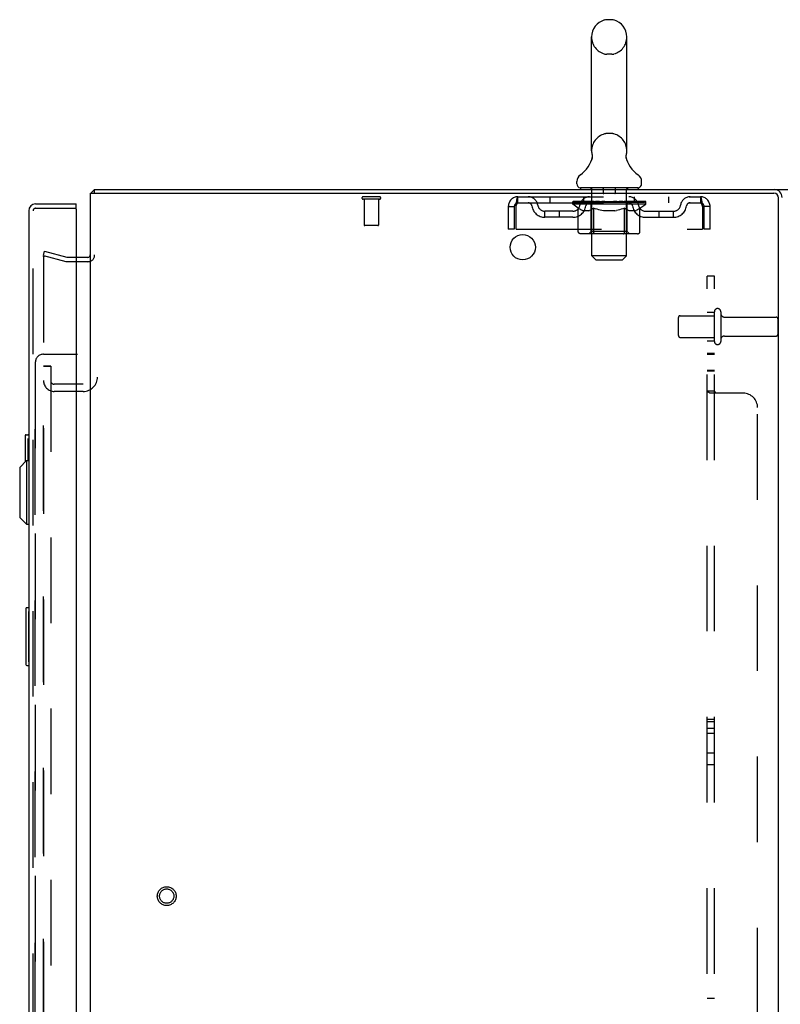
# Model space of a CAD drawing. Header units: inches. Extents: x 0 to 270, y 0 to 175.
# Tile 90 of 95: x 142 to 155, y 105 to 122. Entities that reach past the tile are written whole.
import ezdxf

# ---------------------------------------------------------------- set-up
doc = ezdxf.new("R2010")
doc.units = ezdxf.units.IN
doc.header["$LTSCALE"] = 14.84127
doc.header["$MEASUREMENT"] = 0
doc.linetypes.add('HIDDEN', pattern=[0.2, 0.1, -0.1])
doc.layers.get('0').update_dxf_attribs({"linetype": 'CONTINUOUS'})
for name, color, linetype in [('DEFAULT_2', 8, 'HIDDEN'), ('EXR_ENCLOSURE_DOOR_ASSEMBLY', 7, 'CONTINUOUS'), ('LEFT_OR_SECONDARY_DOOR_ASSEMBLY', 7, 'CONTINUOUS'), ('RIGHT_OR_MAIN_DOOR_ASSEMBLY', 7, 'CONTINUOUS'), ('SUBPANELS', 7, 'CONTINUOUS')]:
    doc.layers.add(name, color=color, linetype=linetype)

msp = doc.modelspace()

# ---------------------------------------------------------------- linework, layer by layer
at = {"color": 7, "linetype": 'Continuous'}
for p, q in [((152.5241, 122.4859), (152.4367, 122.4859)), ((152.1744, 120.2109), (152.1744, 122.1859)), ((152.7864, 120.2109), (152.7864, 122.1859)), ((152.1805, 120.0678), (152.1791, 120.063)), ((152.7745, 120.1068), (152.7746, 120.1119)), ((152.7747, 120.1019), (152.7745, 120.1069)), ((152.7746, 120.1118), (152.7748, 120.1169)), ((152.775, 120.0969), (152.7747, 120.102)), ((152.7748, 120.1168), (152.7752, 120.1219)), ((152.7755, 120.0919), (152.775, 120.097)), ((152.7752, 120.1218), (152.7758, 120.1268)), ((152.7761, 120.087), (152.7754, 120.092)), ((152.7758, 120.1268), (152.7765, 120.1318)), ((152.7769, 120.0821), (152.7761, 120.0871)), ((152.7765, 120.1317), (152.7774, 120.1367)), ((152.7778, 120.0779), (152.7769, 120.0822)), ((152.7774, 120.1367), (152.7783, 120.141)), ((152.7787, 120.0737), (152.7778, 120.0779)), ((151.9179, 119.6394), (151.9179, 119.6788)), ((153.0429, 119.6394), (153.0429, 119.6788)), ((143.5554, 119.4774), (143.5554, 119.5404)), ((151.9804, 119.5704), (151.9804, 119.5404)), ((152.9804, 119.5704), (151.9804, 119.5704)), ((152.9804, 119.5704), (152.9804, 119.5404)), ((155.3444, 119.5404), (161.4179, 119.5404))]:
    msp.add_line(p, q, dxfattribs=at)
at = {"color": 3, "linetype": 'Continuous'}
for p, q in [((143.5554, 119.5404), (155.3444, 119.5404)), ((143.4804, 119.4774), (143.4804, 95.6034)), ((143.4804, 119.4774), (155.3374, 119.4774)), ((155.4174, 95.6834), (155.4174, 119.3974)), ((143.4384, 118.3654), (143.2374, 118.3654))]:
    msp.add_line(p, q, dxfattribs=at)
at = {"color": 7, "linetype": 'Continuous'}
msp.add_lwpolyline([(152.1825, 120.141), (152.1835, 120.1367), (152.1844, 120.1318), (152.1851, 120.1269), (152.1857, 120.122), (152.186, 120.117), (152.1863, 120.112), (152.1863, 120.107), (152.1862, 120.1021), (152.1859, 120.0971), (152.1854, 120.0921), (152.1848, 120.0872), (152.184, 120.0823), (152.183, 120.0774), (152.1819, 120.0726), (152.1805, 120.0678)], dxfattribs=at)
at = {"color": 3, "linetype": 'Continuous'}
for points in [[(143.5335, 119.5214), (143.5351, 119.5226), (143.5367, 119.5239), (143.5382, 119.5255), (143.5397, 119.5272), (143.5412, 119.529)], [(143.5412, 119.529), (143.544, 119.5325), (143.5454, 119.5341), (143.5468, 119.5356), (143.5481, 119.5369), (143.5495, 119.5381), (143.5509, 119.539), (143.5521, 119.5397), (143.5533, 119.5401), (143.5544, 119.5403), (143.5554, 119.5404)]]:
    msp.add_lwpolyline(points, dxfattribs=at)
msp.add_circle((150.9804, 118.5404), 0.219, dxfattribs=at)
at = {"color": 7, "linetype": 'Continuous'}
for centre, radius, start, end in [((152.4804, 122.1859), 0.306, 105.63034, 180), ((152.4367, 122.3421), 0.1437, 90, 105.63034), ((152.5241, 122.3421), 0.1437, 74.36966, 90), ((152.4804, 122.1859), 0.306, 0, 74.36966), ((152.4804, 120.2109), 0.306, 180, 193.20532), ((152.4804, 120.2109), 0.306, 346.79468, 360), ((151.6825, 120.2271), 0.523, 304.66237, 347.23895), ((153.2784, 120.2271), 0.523, 192.7611, 235.33763), ((152.0617, 119.6787), 0.1438, 124.66237, 180), ((152.8992, 119.6787), 0.1438, 360, 55.33763), ((151.9869, 119.6394), 0.069, 180, 265), ((152.9739, 119.6394), 0.069, 275, 360)]:
    msp.add_arc(centre, radius, start, end, dxfattribs=at)
at = {"color": 3, "linetype": 'Continuous'}
for centre, radius, start, end in [((143.5974, 119.4234), 0.117, 123.09982, 152.50426), ((155.3444, 119.4044), 0.136, 0, 90), ((155.3374, 119.3974), 0.08, 0, 90), ((143.4384, 118.4074), 0.042, 270, 360)]:
    msp.add_arc(centre, radius, start, end, dxfattribs=at)
at = {"layer": 'DEFAULT_2', "color": 8, "linetype": 'HIDDEN'}
for p, q in [((152.5241, 121.8859), (152.4367, 121.8859)), ((152.5241, 120.5109), (152.4367, 120.5109)), ((152.1604, 119.5704), (152.1604, 119.5404)), ((152.1804, 118.3894), (152.1804, 119.5404)), ((152.3754, 119.5604), (152.3754, 119.4804)), ((152.5854, 119.5604), (152.5854, 119.4804)), ((152.7804, 118.3894), (152.7804, 119.5404)), ((152.8004, 119.5704), (152.8004, 119.5404)), ((148.4974, 119.4154), (148.2134, 119.4154)), ((148.4974, 119.3724), (148.2134, 119.3724)), ((148.2314, 119.3724), (148.2314, 118.9254)), ((148.4794, 119.3724), (148.4794, 118.9254)), ((150.8974, 119.3114), (150.8974, 119.4154)), ((150.8974, 119.4154), (154.0634, 119.4154)), ((151.4492, 119.4154), (151.4492, 119.3114)), ((151.8482, 119.3254), (151.8482, 119.3301)), ((151.9685, 119.3288), (151.8482, 119.3301)), ((151.8568, 119.3257), (151.8568, 119.3324)), ((151.8854, 119.3257), (151.8854, 119.3324)), ((151.932, 119.3257), (151.932, 119.3324)), ((151.9953, 119.3257), (151.9953, 119.3324)), ((152.0429, 119.3114), (152.0429, 119.4154)), ((152.0734, 119.3257), (152.0734, 119.3324)), ((152.1638, 119.3257), (152.1638, 119.3324)), ((152.1813, 119.3224), (152.1813, 119.3308)), ((152.2638, 119.3257), (152.2638, 119.3324)), ((152.2699, 119.3224), (152.2699, 119.3317)), ((152.366, 119.3254), (152.4804, 119.3324)), ((152.3705, 119.3257), (152.3705, 119.3324)), ((152.371, 119.3322), (152.3705, 119.3324)), ((152.371, 119.3257), (152.371, 119.3322)), ((152.5754, 119.4704), (152.3854, 119.4704)), ((152.4804, 119.3257), (152.4804, 119.3324)), ((152.4804, 119.3324), (152.5949, 119.3254)), ((152.5898, 119.3257), (152.5898, 119.3322)), ((152.5899, 119.3322), (152.5904, 119.3324)), ((152.5904, 119.3257), (152.5904, 119.3324)), ((152.6909, 119.3224), (152.6909, 119.3317)), ((152.697, 119.3257), (152.697, 119.3324)), ((152.7796, 119.3224), (152.7796, 119.3308)), ((152.7971, 119.3257), (152.7971, 119.3324)), ((152.8875, 119.3257), (152.8875, 119.3324)), ((152.9179, 119.3114), (152.9179, 119.4154)), ((152.9655, 119.3257), (152.9655, 119.3324)), ((153.0288, 119.3257), (153.0288, 119.3324)), ((153.0755, 119.3257), (153.0755, 119.3324)), ((153.1041, 119.3257), (153.1041, 119.3324)), ((153.1137, 119.2856), (153.1137, 119.3324)), ((153.5117, 119.4154), (153.5117, 119.3114)), ((154.0634, 119.4154), (154.0634, 119.3114)), ((150.7304, 119.2484), (150.7304, 118.8529)), ((150.7304, 119.2484), (150.8344, 119.2484)), ((150.8344, 119.2484), (150.8344, 118.8529)), ((150.8644, 118.8529), (150.8644, 119.2484)), ((150.8974, 119.3114), (154.0634, 119.3114)), ((151.3659, 119.0604), (151.3659, 119.1644)), ((151.8488, 119.1644), (151.3659, 119.1644)), ((151.6159, 119.0604), (151.6159, 119.1644)), ((151.8472, 119.2856), (151.8472, 119.3257)), ((151.8472, 119.3254), (152.1535, 119.3254)), ((151.944, 119.2178), (151.8472, 119.2856)), ((153.1137, 119.2856), (151.8472, 119.2856)), ((151.8654, 119.3224), (151.8654, 119.3257)), ((151.8654, 119.3224), (153.0954, 119.3224)), ((151.8743, 119.3224), (151.8743, 119.3257)), ((151.8753, 119.3224), (151.8753, 119.3257)), ((151.9016, 119.3224), (151.9016, 119.3257)), ((151.9035, 119.3224), (151.9035, 119.3257)), ((151.944, 118.8111), (151.944, 119.2178)), ((151.944, 119.2178), (151.959, 119.2078)), ((151.9465, 119.3224), (151.9465, 119.3257)), ((151.9492, 119.3224), (151.9492, 119.3257)), ((151.9738, 119.1988), (151.9589, 119.2079)), ((151.9685, 119.3254), (151.9685, 119.3288)), ((151.9883, 119.191), (151.9736, 119.199)), ((152.0027, 119.1843), (151.988, 119.1911)), ((151.9967, 119.3224), (151.9967, 119.3254)), ((151.9974, 119.3224), (151.9974, 119.3254)), ((152.0004, 119.3224), (152.0004, 119.3254)), ((152.017, 119.1786), (152.0024, 119.1843)), ((152.0076, 119.3224), (152.0076, 119.3257)), ((152.0076, 119.3224), (152.0076, 119.3254)), ((152.0111, 119.3224), (152.0111, 119.3257)), ((152.0144, 119.3224), (152.0144, 119.3264)), ((152.0312, 119.1741), (152.0168, 119.1787)), ((152.0187, 119.3224), (152.0187, 119.3254)), ((152.125, 119.1741), (152.0312, 119.1741)), ((152.033, 119.3224), (152.033, 119.3254)), ((152.0511, 119.3224), (152.0511, 119.3254)), ((152.0515, 119.3224), (152.0515, 119.3281)), ((152.0719, 119.3224), (152.0719, 119.3254)), ((152.0831, 119.3224), (152.0831, 119.3257)), ((152.0872, 119.3224), (152.0872, 119.3257)), ((152.0965, 119.3224), (152.0965, 119.3254)), ((152.1077, 119.3224), (152.1077, 119.3296)), ((152.1232, 119.3224), (152.1232, 119.3254)), ((152.125, 119.1741), (152.1393, 119.1786)), ((152.1263, 119.3224), (152.1263, 119.3254)), ((152.1536, 119.1843), (152.1392, 119.1786)), ((152.1679, 119.191), (152.1534, 119.1842)), ((152.1535, 119.3224), (152.1535, 119.3254)), ((152.2205, 119.3254), (152.1585, 119.3254)), ((152.1823, 119.1987), (152.1676, 119.1908)), ((152.1677, 118.8139), (152.1677, 119.2826)), ((152.1706, 119.3224), (152.1706, 119.3257)), ((152.1753, 119.3224), (152.1753, 119.3257)), ((152.1969, 119.2075), (152.182, 119.1986)), ((152.1854, 119.3224), (152.1854, 119.3254)), ((152.1964, 119.3224), (152.1964, 119.3254)), ((152.2116, 119.2174), (152.1967, 119.2075)), ((152.2116, 118.8111), (152.2116, 119.2174)), ((152.2116, 119.2174), (152.2408, 119.2076)), ((152.2205, 119.3224), (152.2205, 119.3254)), ((152.2954, 119.3254), (152.2363, 119.3254)), ((152.2696, 119.1988), (152.2406, 119.2076)), ((152.2566, 119.3224), (152.2566, 119.3254)), ((152.2676, 119.3224), (152.2676, 119.3257)), ((152.2979, 119.191), (152.2692, 119.1989)), ((152.2726, 119.3224), (152.2726, 119.3257)), ((152.2801, 119.3224), (152.2801, 119.3258)), ((152.2954, 119.3224), (152.2954, 119.3254)), ((152.3259, 119.1843), (152.2974, 119.1911)), ((152.3759, 119.3254), (152.3214, 119.3254)), ((152.3537, 119.1787), (152.3255, 119.1844)), ((152.3345, 119.3224), (152.3345, 119.3254)), ((152.3814, 119.1741), (152.3535, 119.1787)), ((152.371, 119.3224), (152.371, 119.3257)), ((152.3749, 119.3224), (152.3749, 119.326)), ((152.3759, 119.3224), (152.3759, 119.3254)), ((152.3763, 119.3224), (152.3763, 119.3257)), ((152.5794, 119.1741), (152.3814, 119.1741)), ((152.4596, 119.3254), (152.4114, 119.3254)), ((152.4169, 119.3224), (152.4169, 119.3254)), ((152.4596, 119.3224), (152.4596, 119.3254)), ((152.4779, 119.3258), (152.4777, 119.3257)), ((152.4777, 119.3224), (152.4777, 119.3257)), ((152.4779, 119.3224), (152.4779, 119.3258)), ((152.483, 119.3224), (152.483, 119.3258)), ((152.483, 119.3258), (152.4831, 119.3257)), ((152.4831, 119.3224), (152.4831, 119.3257)), ((152.5013, 119.3224), (152.5013, 119.3254)), ((152.5013, 119.3254), (152.5495, 119.3254)), ((152.5439, 119.3224), (152.5439, 119.3254)), ((152.5794, 119.1741), (152.607, 119.1787)), ((152.5846, 119.3224), (152.5846, 119.3257)), ((152.5849, 119.3224), (152.5849, 119.3254)), ((152.585, 119.3254), (152.6394, 119.3254)), ((152.586, 119.3224), (152.586, 119.326)), ((152.5899, 119.3224), (152.5899, 119.3257)), ((152.6346, 119.1843), (152.6067, 119.1786)), ((152.6263, 119.3224), (152.6263, 119.3254)), ((152.6622, 119.1908), (152.6342, 119.1842)), ((152.6901, 119.1984), (152.6618, 119.1907)), ((152.6655, 119.3224), (152.6655, 119.3254)), ((152.6655, 119.3254), (152.7246, 119.3254)), ((152.6808, 119.3224), (152.6808, 119.3258)), ((152.6882, 119.3224), (152.6882, 119.3257)), ((152.7183, 119.207), (152.6897, 119.1983)), ((152.6933, 119.3224), (152.6933, 119.3257)), ((152.7043, 119.3224), (152.7043, 119.3254)), ((152.7468, 119.2166), (152.718, 119.2069)), ((152.7403, 119.3224), (152.7403, 119.3254)), ((152.7404, 119.3254), (152.8023, 119.3254)), ((152.7468, 118.8111), (152.7468, 119.2166)), ((152.7468, 119.2166), (152.7609, 119.207)), ((152.7749, 119.1985), (152.7608, 119.2071)), ((152.7645, 119.3224), (152.7645, 119.3254)), ((152.7886, 119.1909), (152.7747, 119.1986)), ((152.7754, 119.3224), (152.7754, 119.3254)), ((152.7856, 119.3224), (152.7856, 119.3257)), ((152.8021, 119.1843), (152.7883, 119.191)), ((152.7903, 119.3224), (152.7903, 119.3257)), ((152.7932, 118.8139), (152.7932, 119.2826)), ((152.8156, 119.1787), (152.8019, 119.1844)), ((152.8073, 119.3224), (152.8073, 119.3254)), ((152.8074, 119.3254), (153.0087, 119.3254)), ((152.829, 119.1741), (152.8155, 119.1788)), ((152.9328, 119.1741), (152.829, 119.1741)), ((152.8346, 119.3224), (152.8346, 119.3254)), ((152.8376, 119.3224), (152.8376, 119.3254)), ((152.8531, 119.3224), (152.8531, 119.3296)), ((152.8644, 119.3224), (152.8644, 119.3254)), ((152.8737, 119.3224), (152.8737, 119.3257)), ((152.8778, 119.3224), (152.8778, 119.3257)), ((152.8889, 119.3224), (152.8889, 119.3254)), ((152.9093, 119.3224), (152.9093, 119.3281)), ((152.9098, 119.3224), (152.9098, 119.3254)), ((152.9279, 119.3224), (152.9279, 119.3254)), ((152.9328, 119.1741), (152.9463, 119.1787)), ((152.9421, 119.3224), (152.9421, 119.3254)), ((152.9597, 119.1843), (152.9461, 119.1787)), ((152.9465, 119.3224), (152.9465, 119.3264)), ((152.9498, 119.3224), (152.9498, 119.3257)), ((152.9532, 119.3224), (152.9532, 119.3254)), ((152.9533, 119.3224), (152.9533, 119.3257)), ((152.9732, 119.1909), (152.9595, 119.1842)), ((152.9605, 119.3224), (152.9605, 119.3254)), ((152.9634, 119.3224), (152.9634, 119.3254)), ((152.9642, 119.3224), (152.9642, 119.3254)), ((152.9868, 119.1983), (152.973, 119.1907)), ((153.0005, 119.2068), (152.9865, 119.1982)), ((153.0144, 119.2161), (153.0004, 119.2067)), ((153.0117, 119.3224), (153.0117, 119.3257)), ((153.0144, 119.3224), (153.0144, 119.3257)), ((153.0144, 119.2161), (153.1137, 119.2856)), ((153.0144, 118.8111), (153.0144, 119.2161)), ((153.0574, 119.3224), (153.0574, 119.3257)), ((153.0593, 119.3224), (153.0593, 119.3257)), ((153.0856, 119.3224), (153.0856, 119.3257)), ((153.0865, 119.3224), (153.0865, 119.3257)), ((153.0954, 119.3224), (153.0954, 119.3257)), ((153.112, 119.1644), (153.595, 119.1644)), ((153.345, 119.0604), (153.345, 119.1644)), ((153.595, 119.0604), (153.595, 119.1644)), ((154.0964, 119.2484), (154.0964, 118.8529)), ((154.1264, 118.8529), (154.1264, 119.2484)), ((154.2304, 119.2484), (154.1264, 119.2484)), ((154.2304, 118.8529), (154.2304, 119.2484)), ((151.8488, 119.0604), (151.3659, 119.0604)), ((153.112, 119.0604), (153.595, 119.0604)), ((148.4694, 118.9154), (148.2414, 118.9154)), ((150.8344, 118.8529), (150.7304, 118.8529)), ((150.8644, 118.8529), (154.0964, 118.8529)), ((154.2304, 118.8529), (154.1264, 118.8529)), ((152.9716, 118.7741), (151.9868, 118.7741)), ((152.1677, 118.8139), (152.1279, 118.7741)), ((152.7932, 118.8139), (152.1677, 118.8139)), ((152.7254, 118.7741), (152.728, 118.7743)), ((152.733, 118.7765), (152.7355, 118.7784)), ((152.7355, 118.7784), (152.7378, 118.7809)), ((152.7932, 118.8139), (152.833, 118.7741)), ((142.6678, 118.3972), (142.6872, 118.4697)), ((142.6678, 118.3972), (143.0539, 118.2938)), ((142.6678, 118.3721), (142.6678, 96.7086)), ((142.6815, 118.3871), (142.682, 118.3871)), ((142.6872, 118.4697), (143.0733, 118.3662)), ((143.2374, 118.3654), (143.0798, 118.3654)), ((152.2494, 118.3204), (152.1804, 118.3894)), ((152.7804, 118.3894), (152.1804, 118.3894)), ((152.2494, 118.3204), (152.7114, 118.3204)), ((152.7114, 118.3204), (152.7804, 118.3894)), ((143.4384, 118.2904), (143.0798, 118.2904)), ((153.6804, 117.0079), (153.6804, 117.3229)), ((153.7104, 117.3529), (154.3054, 117.3529)), ((154.3054, 116.9079), (154.3054, 117.4229)), ((154.4154, 117.4229), (154.4154, 116.9079)), ((154.4779, 117.3304), (155.3754, 117.3304)), ((155.4054, 117.3004), (155.4054, 117.0304)), ((153.7104, 116.9779), (154.3054, 116.9779)), ((154.4779, 117.0004), (155.3754, 117.0004)), ((142.6679, 54.6029), (142.6679, 116.4779)), ((142.7929, 116.4779), (142.6679, 116.4779)), ((142.6679, 116.4778), (142.7929, 116.4778)), ((142.7929, 116.4779), (142.7929, 54.6029)), ((143.3554, 116.1654), (142.8554, 116.1654)), ((143.3554, 116.0404), (142.8554, 116.0404))]:
    msp.add_line(p, q, dxfattribs=at)
for points in [[(150.8644, 119.2484), (150.8668, 119.2671), (150.8691, 119.2855), (150.8715, 119.3035), (150.8739, 119.3208), (150.8762, 119.3372), (150.8786, 119.3525), (150.8809, 119.3665), (150.8833, 119.3789), (150.8856, 119.3898), (150.888, 119.3988), (150.8904, 119.406), (150.8927, 119.4112), (150.8951, 119.4143), (150.8974, 119.4154)], [(154.0634, 119.4154), (154.0658, 119.4143), (154.0681, 119.4112), (154.0705, 119.406), (154.0729, 119.3988), (154.0752, 119.3898), (154.0776, 119.3789), (154.0799, 119.3665), (154.0823, 119.3525), (154.0846, 119.3372), (154.087, 119.3208), (154.0894, 119.3035), (154.0917, 119.2855), (154.0941, 119.2671), (154.0964, 119.2484)], [(150.8644, 119.2484), (150.8668, 119.2554), (150.8691, 119.2624), (150.8715, 119.2692), (150.8739, 119.2757), (150.8762, 119.2819), (150.8786, 119.2876), (150.8809, 119.2929), (150.8833, 119.2976), (150.8856, 119.3017), (150.888, 119.3051), (150.8904, 119.3078), (150.8927, 119.3098), (150.8951, 119.311), (150.8974, 119.3114)], [(154.0634, 119.3114), (154.0658, 119.311), (154.0681, 119.3098), (154.0705, 119.3078), (154.0729, 119.3051), (154.0752, 119.3017), (154.0776, 119.2976), (154.0799, 119.2929), (154.0823, 119.2876), (154.0846, 119.2819), (154.087, 119.2757), (154.0894, 119.2692), (154.0917, 119.2624), (154.0941, 119.2554), (154.0964, 119.2484)], [(151.9868, 118.7741), (151.9817, 118.7743), (151.9766, 118.7751), (151.9715, 118.7765), (151.9667, 118.7784), (151.962, 118.7809), (151.9578, 118.7839), (151.9539, 118.7874), (151.9506, 118.7914), (151.9478, 118.7959), (151.9457, 118.8007), (151.9445, 118.8058), (151.944, 118.8111)], [(152.233, 118.7741), (152.2304, 118.7743), (152.2279, 118.7751), (152.2254, 118.7765), (152.2229, 118.7784), (152.2206, 118.7809), (152.2185, 118.7839), (152.2166, 118.7874), (152.2149, 118.7914), (152.2135, 118.7959), (152.2125, 118.8007), (152.2118, 118.8058), (152.2116, 118.8111)], [(152.7279, 118.7743), (152.7305, 118.7751), (152.733, 118.7765)], [(152.7378, 118.7809), (152.7399, 118.7839), (152.7419, 118.7874), (152.7435, 118.7914), (152.7449, 118.7959)], [(152.7399, 118.7839), (152.7419, 118.7874), (152.7435, 118.7914)], [(152.7449, 118.7959), (152.7459, 118.8007), (152.7466, 118.8058), (152.7468, 118.8111)], [(152.7459, 118.8007), (152.7466, 118.8058), (152.7468, 118.8111)], [(152.9716, 118.7741), (152.9767, 118.7743), (152.9818, 118.7751), (152.9869, 118.7765), (152.9917, 118.7784), (152.9964, 118.7809), (153.0006, 118.7839), (153.0045, 118.7874), (153.0079, 118.7914), (153.0106, 118.7959), (153.0127, 118.8007), (153.0139, 118.8058), (153.0144, 118.8111)], [(142.6823, 118.3871), (142.6819, 118.3871), (142.6806, 118.387), (142.6793, 118.3868), (142.678, 118.3864), (142.6768, 118.386), (142.6756, 118.3854), (142.6745, 118.3847), (142.6734, 118.3839), (142.6724, 118.383), (142.6715, 118.3821), (142.6706, 118.381), (142.6699, 118.3799), (142.6693, 118.3787), (142.6687, 118.3774), (142.6683, 118.3761), (142.668, 118.3748), (142.6679, 118.3735), (142.6678, 118.3721)], [(142.6678, 118.3721), (142.6678, 118.3727), (142.6678, 118.3732), (142.6679, 118.3738)], [(142.668, 118.3744), (142.6681, 118.3749), (142.6682, 118.3755), (142.6683, 118.376), (142.6685, 118.3766)], [(142.6686, 118.3771), (142.6688, 118.3776), (142.669, 118.3782), (142.6693, 118.3787), (142.6695, 118.3792), (142.6698, 118.3797), (142.6701, 118.3802)], [(142.6704, 118.3806), (142.6707, 118.3811), (142.671, 118.3815), (142.6714, 118.382), (142.6718, 118.3824)], [(142.6721, 118.3828), (142.6725, 118.3832), (142.673, 118.3836), (142.6734, 118.3839), (142.6738, 118.3843), (142.6743, 118.3846), (142.6747, 118.3849)], [(142.6752, 118.3852), (142.6757, 118.3855), (142.6762, 118.3857), (142.6767, 118.3859), (142.6772, 118.3861)], [(142.6777, 118.3863), (142.6782, 118.3865), (142.6788, 118.3866), (142.6793, 118.3868), (142.6798, 118.3869), (142.6804, 118.387), (142.6809, 118.387)], [(142.6858, 118.3866), (142.6845, 118.3869), (142.6832, 118.3871), (142.6823, 118.3871)], [(142.6823, 118.3871), (142.6826, 118.3871), (142.6831, 118.3871), (142.6837, 118.387)], [(142.6842, 118.387), (142.6848, 118.3869), (142.6853, 118.3868), (142.6858, 118.3866)]]:
    msp.add_lwpolyline(points, dxfattribs=at)
for radius in [0.1635, 0.124]:
    msp.add_circle((144.8054, 107.2904), radius, dxfattribs=at)
for centre, radius, start, end in [((152.4804, 122.1859), 0.306, 180, 254.36966), ((152.4804, 122.1859), 0.306, 285.63034, 360), ((152.4367, 122.0296), 0.1437, 254.36966, 270), ((152.5241, 122.0296), 0.1437, 270, 285.63034), ((152.4804, 120.2109), 0.306, 105.63034, 180), ((152.4367, 120.3671), 0.1437, 90, 105.63034), ((152.5241, 120.3671), 0.1437, 74.36966, 90), ((152.4804, 120.2109), 0.306, 0, 74.36966), ((151.9869, 119.6394), 0.069, 265, 270), ((152.1504, 119.5404), 0.03, 0, 90), ((152.3654, 119.5604), 0.01, 0, 90), ((152.5954, 119.5604), 0.01, 90, 180), ((152.8104, 119.5404), 0.03, 90, 180), ((152.9739, 119.6394), 0.069, 270, 275), ((148.2134, 119.3939), 0.0215, 90, 270), ((148.4974, 119.3939), 0.0215, 270, 90), ((150.8974, 119.2484), 0.167, 90, 180), ((151.0768, 119.2484), 0.167, 8.07163, 90), ((152.1379, 119.2484), 0.167, 90, 171.92837), ((152.3854, 119.4804), 0.01, 180, 270), ((152.5754, 119.4804), 0.01, 270, 360), ((152.8229, 119.2484), 0.167, 8.07163, 90), ((153.8841, 119.2484), 0.167, 90, 171.92837), ((154.0634, 119.2484), 0.167, 0, 90), ((150.8974, 119.2484), 0.063, 90, 180), ((151.0772, 119.2489), 0.0625, 7.98631, 90), ((151.3659, 119.2894), 0.229, 187.98631, 270), ((151.3659, 119.2894), 0.125, 188.07163, 270), ((151.8488, 119.2894), 0.125, 270, 351.92837), ((151.8488, 119.2894), 0.229, 270, 352.01369), ((152.1375, 119.2489), 0.0625, 90, 172.01369), ((152.1279, 119.2826), 0.0398, 0, 89.99999), ((152.833, 119.2826), 0.0398, 90.00001, 180), ((152.8234, 119.2489), 0.0625, 7.98631, 90), ((153.112, 119.2894), 0.229, 187.98631, 270), ((153.112, 119.2894), 0.125, 188.07163, 270), ((153.595, 119.2894), 0.125, 270, 351.92837), ((153.595, 119.2894), 0.229, 270, 352.01369), ((153.8837, 119.2489), 0.0625, 90, 172.01369), ((154.0634, 119.2484), 0.063, 0, 90), ((148.2414, 118.9254), 0.01, 180, 270), ((148.4694, 118.9254), 0.01, 270, 360), ((143.0798, 118.3904), 0.025, 255, 270), ((143.4384, 118.4074), 0.117, 270, 360), ((143.0798, 118.3904), 0.1, 255, 270), ((154.3604, 117.4229), 0.055, 0, 180), ((153.7104, 117.3229), 0.03, 90, 180), ((154.4779, 117.3929), 0.0625, 180, 270), ((155.3754, 117.3004), 0.03, 0, 90), ((153.7104, 117.0079), 0.03, 180, 270), ((154.4779, 116.9379), 0.0625, 90, 180), ((155.3754, 117.0304), 0.03, 270, 360), ((154.3604, 116.9079), 0.055, 180, 360), ((143.3554, 116.2904), 0.25, 270, 360), ((142.8554, 116.2279), 0.1875, 180, 270), ((142.8554, 116.2279), 0.0625, 180, 270)]:
    msp.add_arc(centre, radius, start, end, dxfattribs=at)
for centre, major_axis, ratio, start_param, end_param in [((152.4804, 119.3324), (0.6333, 0.0067), 0.0596298, 9.2496158, 9.4313131), ((152.4804, 119.3324), (0.6333, 0), 0.0605564, -3.0832409, -2.9670597), ((151.803, 119.3204), (0.1981, 0.0021), 0.0596298, 0.2554902, 1.2953412), ((152.4804, 119.3324), (0.6333, 0.0132), 0.05688, 2.7913449, 2.9658778), ((151.8715, 119.3204), (0.1981, -0.0021), 0.0596298, 0.6058146, 1.6456656), ((152.4804, 119.3324), (0.6333, -0.0067), 0.0596298, -2.9664305, -2.7918975), ((151.7993, 119.3204), (0.1981, 0.0041), 0.05688, 0.0804047, 1.1202556), ((152.4804, 119.3324), (0.6333, 0.0192), 0.0523953, 2.6164031, 2.790936), ((151.9341, 119.3204), (0.1981, -0.0041), 0.05688, 0.7809002, 1.8207511), ((152.4804, 119.3324), (0.6333, -0.0132), 0.05688, -2.7913449, -2.616812), ((152.4804, 119.3324), (0.6333, 0.0247), 0.0463186, 2.4416541, 2.616187), ((152.0134, 119.3204), (0.1981, -0.006), 0.0523953, 0.955842, 1.9956929), ((151.8163, 119.3204), (0.1981, 0.006), 0.0523953, -0.0945372, 0.9453138), ((152.4804, 119.3324), (0.6333, -0.0192), 0.0523953, -2.6164031, -2.4418701), ((152.4804, 119.3324), (0.6333, 0.0294), 0.0388412, 2.2671235, 2.4416564), ((152.1068, 119.3204), (0.1981, -0.0077), 0.0463186, 1.1305909, 2.1704419), ((151.8534, 119.3204), (0.1981, 0.0077), 0.0463186, -0.2692861, 0.7705648), ((152.4804, 119.3324), (0.6333, -0.0247), 0.0463186, -2.4416541, -2.2671212), ((152.4804, 119.3324), (0.6333, 0.0332), 0.0301951, 2.0928101, 2.267343), ((152.2116, 119.3204), (0.1981, -0.0092), 0.0388412, 1.3051216, 2.3449725), ((151.9096, 119.3204), (0.1981, 0.0092), 0.0388412, -0.4438167, 0.5960342), ((152.4804, 119.3324), (0.6333, -0.0294), 0.0388412, -2.2671235, -2.0925906), ((151.9831, 119.3204), (0.1981, 0.0104), 0.0301951, -0.6181301, 0.4217208), ((152.4804, 119.3324), (0.6333, 0.0361), 0.0206446, 1.9186869, 2.0932198), ((152.3246, 119.3204), (0.1981, -0.0104), 0.0301951, 1.4794349, 2.5192859), ((152.4804, 119.3324), (0.6333, -0.0332), 0.0301951, -2.0928101, -1.9182772), ((152.0718, 119.3204), (0.1981, 0.0113), 0.0206446, -0.7922533, 0.2475976), ((152.4804, 119.3324), (0.6333, 0.0378), 0.0104782, 1.7447043, 1.9192372), ((152.4423, 119.3204), (0.1981, -0.0113), 0.0206446, 1.6535582, 2.6934091), ((152.4804, 119.3324), (0.6333, -0.0361), 0.0206446, -1.9186869, -1.744154), ((152.1729, 119.3204), (0.1981, 0.0118), 0.0104782, -0.9662359, -0.0008456), ((152.5612, 119.3204), (0.1981, -0.0118), 0.0104782, 1.8275408, 2.8673917), ((152.4804, 119.3324), (0.6333, -0.0378), 0.0104782, -1.7447043, -1.5701714), ((152.3997, 119.3204), (0.1981, 0.0118), 0.0104782, 0.2742009, 1.3140519), ((152.4804, 119.3324), (0.6333, 0.0378), 0.0104782, -1.5714213, -1.3968884), ((152.5185, 119.3204), (0.1981, 0.0113), 0.0206446, 0.4481835, 1.4880345), ((152.788, 119.3204), (0.1981, -0.0118), 0.0104782, -3.140747, -2.1753567), ((152.4804, 119.3324), (0.6333, 0.0361), 0.0206446, -1.3974387, -1.2229058), ((152.4804, 119.3324), (0.6333, -0.0378), 0.0104782, 1.2223554, 1.3968884), ((152.6362, 119.3204), (0.1981, 0.0104), 0.0301951, 0.6223068, 1.6621577), ((152.8891, 119.3204), (0.1981, -0.0113), 0.0206446, 2.893995, 3.933846), ((152.7492, 119.3204), (0.1981, 0.0092), 0.0388412, 0.7966201, 1.8364711), ((152.4804, 119.3324), (0.6333, 0.0332), 0.0301951, -1.2233155, -1.0487825), ((152.4804, 119.3324), (0.6333, -0.0361), 0.0206446, 1.0483728, 1.2229058), ((152.9777, 119.3204), (0.1981, -0.0104), 0.0301951, 2.7198718, 3.7597228), ((152.854, 119.3204), (0.1981, 0.0077), 0.0463186, 0.9711508, 2.0110017), ((152.4804, 119.3324), (0.6333, 0.0294), 0.0388412, -1.0490021, -0.8744692), ((152.4804, 119.3324), (0.6333, -0.0332), 0.0301951, 0.8742496, 1.0487825), ((152.9475, 119.3204), (0.1981, 0.006), 0.0523953, 1.1458997, 2.1857507), ((153.0513, 119.3204), (0.1981, -0.0092), 0.0388412, 2.5455585, 3.5854094), ((153.0267, 119.3204), (0.1981, 0.0041), 0.05688, 1.3208416, 2.3606925), ((152.4804, 119.3324), (0.6333, 0.0247), 0.0463186, -0.8744715, -0.6999385), ((152.4804, 119.3324), (0.6333, -0.0294), 0.0388412, 0.6999362, 0.8744692), ((153.1075, 119.3204), (0.1981, -0.0077), 0.0463186, 2.3710278, 3.4108788), ((153.0894, 119.3204), (0.1981, 0.0021), 0.0596298, 1.4959271, 2.535778), ((153.1446, 119.3204), (0.1981, -0.006), 0.0523953, 2.1962789, 3.2361298), ((153.1335, 119.3204), (0.1981, 0), 0.0605564, 1.6710893, 2.7109402), ((153.1616, 119.3204), (0.1981, -0.0041), 0.05688, 2.021337, 3.061188), ((152.4804, 119.3324), (0.6333, 0.0192), 0.0523953, -0.6997225, -0.5251896), ((152.4804, 119.3324), (0.6333, -0.0247), 0.0463186, 0.5254056, 0.6999385), ((153.1578, 119.3204), (0.1981, -0.0021), 0.0596298, 1.8462515, 2.8861024), ((152.4804, 119.3324), (0.6333, 0.0132), 0.05688, -0.5247807, -0.3502477), ((152.4804, 119.3324), (0.6333, -0.0192), 0.0523953, 0.3506567, 0.5251896), ((152.4804, 119.3324), (0.6333, 0.0067), 0.0596298, -0.3496951, -0.1751622), ((152.4804, 119.3324), (0.6333, -0.0132), 0.05688, 0.1757148, 0.3502477), ((152.4804, 119.3324), (0.6333, 0), 0.0605564, -0.1745329, 0), ((152.4804, 119.3324), (0.6333, -0.0067), 0.0596298, 0.0006293, 0.1751622), ((151.803, 119.3137), (0.1981, 0.0041), 0.05688, 1.2015101, 1.2947885), ((151.8715, 119.3137), (0.1981, 0), 0.0605564, 1.5517578, 1.6450363), ((151.8727, 119.316), (0.1643, 0.0017), 0.0596298, 1.0652284, 1.6142757), ((151.8273, 119.3137), (0.1981, 0.0021), 0.0596298, 1.1702593, 1.3765956), ((151.853, 119.316), (0.1643, 0.0034), 0.05688, 0.8901429, 1.4391902), ((151.9109, 119.316), (0.1643, 0), 0.0605564, 1.2403906, 1.7894379), ((151.7993, 119.3137), (0.1981, 0.006), 0.0523953, 1.0265683, 1.1198467), ((151.9341, 119.3137), (0.1981, -0.0021), 0.0596298, 1.72692, 1.8201985), ((151.8523, 119.316), (0.1643, 0.005), 0.0523953, 0.7152011, 1.2642483), ((151.9664, 119.316), (0.1643, -0.0017), 0.0596298, 1.4155528, 1.9646001), ((151.8163, 119.3137), (0.1981, 0.0077), 0.0463186, 0.8518193, 0.9450978), ((152.0134, 119.3137), (0.1981, -0.0041), 0.05688, 1.9020056, 1.995284), ((151.8707, 119.316), (0.1643, 0.0064), 0.0463186, 0.5404521, 1.0894994), ((152.0375, 119.316), (0.1643, -0.0034), 0.05688, 1.5906384, 2.1396857), ((151.8273, 119.3204), (0.1981, 0), 0.0605564, 0.4306524, 0.777569), ((151.8534, 119.3137), (0.1981, 0.0092), 0.0388412, 0.6772887, 0.7705671), ((152.1068, 119.3137), (0.1981, -0.006), 0.0523953, 2.0769474, 2.1702259), ((151.9076, 119.316), (0.1643, 0.0076), 0.0388412, 0.3659215, 0.9149688), ((152.1221, 119.316), (0.1643, -0.005), 0.0523953, 1.7655802, 2.3146275), ((151.9096, 119.3137), (0.1981, 0.0104), 0.0301951, 0.5029753, 0.5962537), ((152.2116, 119.3137), (0.1981, -0.0077), 0.0463186, 2.2516964, 2.3449748), ((151.962, 119.316), (0.1643, 0.0086), 0.0301951, 0.1916081, 0.7406554), ((152.2176, 119.316), (0.1643, -0.0064), 0.0463186, 1.9403292, 2.4893764), ((151.9831, 119.3137), (0.1981, 0.0113), 0.0206446, 0.3288521, 0.4221305), ((152.3246, 119.3137), (0.1981, -0.0092), 0.0388412, 2.426227, 2.5195054), ((152.0321, 119.316), (0.1643, 0.0094), 0.0206446, 0.0174849, 0.5665322), ((152.321, 119.316), (0.1643, -0.0076), 0.0388412, 2.1148598, 2.6639071), ((152.0718, 119.3137), (0.1981, 0.0118), 0.0104782, 0.1548695, 0.2481479), ((152.4423, 119.3137), (0.1981, -0.0104), 0.0301951, 2.6005404, 2.6938188), ((152.1158, 119.316), (0.1643, 0.0098), 0.0104782, 6.1266876, 6.6757349), ((152.4293, 119.316), (0.1643, -0.0086), 0.0301951, 2.2891732, 2.8382204), ((152.5612, 119.3137), (0.1981, -0.0113), 0.0206446, 2.7746636, 2.867942), ((152.5392, 119.316), (0.1643, -0.0094), 0.0206446, 2.4632964, 3.0123437), ((152.3136, 119.316), (0.1643, 0.0098), 0.0104782, -0.0004831, 0.5043137), ((152.2833, 119.3137), (0.1981, 0.0118), 0.0104782, 0.099668, 0.1929465), ((152.6776, 119.3137), (0.1981, -0.0118), 0.0104782, 2.9486462, 3.0419246), ((152.6473, 119.316), (0.1643, -0.0098), 0.0104782, 2.637279, 3.1420758), ((152.4217, 119.316), (0.1643, 0.0094), 0.0206446, 0.129249, 0.6782963), ((152.3997, 119.3137), (0.1981, 0.0113), 0.0206446, 0.2736506, 0.3669291), ((152.5315, 119.316), (0.1643, 0.0086), 0.0301951, 0.3033722, 0.8524195), ((152.8451, 119.316), (0.1643, -0.0098), 0.0104782, 2.7490431, 3.2980904), ((152.5185, 119.3137), (0.1981, 0.0104), 0.0301951, 0.4477738, 0.5410523), ((152.8891, 119.3137), (0.1981, -0.0118), 0.0104782, 2.8934447, 2.9867232), ((152.6398, 119.316), (0.1643, 0.0076), 0.0388412, 0.4776856, 1.0267329), ((152.9288, 119.316), (0.1643, -0.0094), 0.0206446, 2.5750605, 3.1241078), ((152.6362, 119.3137), (0.1981, 0.0092), 0.0388412, 0.6220872, 0.7153657), ((152.9777, 119.3137), (0.1981, -0.0113), 0.0206446, 2.7194621, 2.8127406), ((152.7433, 119.316), (0.1643, 0.0064), 0.0463186, 0.6522162, 1.2012635), ((152.9989, 119.316), (0.1643, -0.0086), 0.0301951, 2.4009373, 2.9499846), ((152.8387, 119.316), (0.1643, 0.005), 0.0523953, 0.8269652, 1.3760124), ((152.7492, 119.3137), (0.1981, 0.0077), 0.0463186, 0.7966178, 0.8898963), ((153.0513, 119.3137), (0.1981, -0.0104), 0.0301951, 2.5453389, 2.6386173), ((153.0532, 119.316), (0.1643, -0.0076), 0.0388412, 2.2266239, 2.7756712), ((152.9233, 119.316), (0.1643, 0.0034), 0.05688, 1.001907, 1.5509543), ((153.0902, 119.316), (0.1643, -0.0064), 0.0463186, 2.0520933, 2.6011405), ((152.854, 119.3137), (0.1981, 0.006), 0.0523953, 0.9713668, 1.0646452), ((153.1075, 119.3137), (0.1981, -0.0092), 0.0388412, 2.3710255, 2.464304), ((152.9945, 119.316), (0.1643, 0.0017), 0.0596298, 1.1769925, 1.7260398), ((153.1086, 119.316), (0.1643, -0.005), 0.0523953, 1.8773443, 2.4263916), ((153.05, 119.316), (0.1643, 0), 0.0605564, 1.3521547, 1.901202), ((153.1079, 119.316), (0.1643, -0.0034), 0.05688, 1.7024025, 2.2514498), ((153.0882, 119.316), (0.1643, -0.0017), 0.0596298, 1.5273169, 2.0763642), ((152.9475, 119.3137), (0.1981, 0.0041), 0.05688, 1.1463086, 1.2395871), ((153.1446, 119.3137), (0.1981, -0.0077), 0.0463186, 2.1964949, 2.2897733), ((153.0267, 119.3137), (0.1981, 0.0021), 0.0596298, 1.3213942, 1.4146726), ((153.1616, 119.3137), (0.1981, -0.006), 0.0523953, 2.021746, 2.1150244), ((153.0894, 119.3137), (0.1981, 0), 0.0605564, 1.4965564, 1.5898348), ((153.1578, 119.3137), (0.1981, -0.0041), 0.05688, 1.8468041, 1.9400826), ((153.1335, 119.3137), (0.1981, -0.0021), 0.0596298, 1.6717186, 1.764997)]:
    msp.add_ellipse(centre, major_axis=major_axis, ratio=ratio, start_param=start_param, end_param=end_param, dxfattribs=at)
at = {"layer": 'EXR_ENCLOSURE_DOOR_ASSEMBLY', "color": 3, "linetype": 'Continuous'}
for p, q in [((142.4124, 119.1734), (142.4124, 95.9074)), ((142.5294, 119.2904), (143.2374, 119.2904)), ((143.2374, 119.2004), (143.2374, 95.8804))]:
    msp.add_line(p, q, dxfattribs=at)
at = {"layer": 'EXR_ENCLOSURE_DOOR_ASSEMBLY', "color": 8, "linetype": 'HIDDEN'}
for p, q in [((142.4874, 95.9074), (142.4874, 119.1734)), ((142.5294, 119.2154), (143.2224, 119.2154))]:
    msp.add_line(p, q, dxfattribs=at)
at = {"layer": 'EXR_ENCLOSURE_DOOR_ASSEMBLY', "color": 7, "linetype": 'Continuous'}
for p, q in [((143.2374, 119.2154), (143.2224, 119.2154)), ((143.2374, 119.2154), (143.2374, 119.2904)), ((142.3524, 115.2754), (142.3524, 114.8209)), ((142.3674, 115.2904), (142.4124, 115.2904)), ((142.3991, 115.1904), (142.3991, 114.8416)), ((142.2549, 114.7234), (142.3731, 114.8416)), ((142.2549, 114.7234), (142.2549, 113.8573)), ((142.3731, 114.8416), (142.3731, 113.7392)), ((142.3731, 114.8416), (142.4124, 114.8416)), ((142.2549, 113.8573), (142.3731, 113.7392)), ((142.3731, 113.7392), (142.4124, 113.7392))]:
    msp.add_line(p, q, dxfattribs=at)
msp.add_lwpolyline([(142.3974, 115.2265), (142.3979, 115.2209), (142.3983, 115.215), (142.3987, 115.209), (142.3989, 115.2029), (142.399, 115.1967), (142.3991, 115.1904)], dxfattribs=at)
at = {"layer": 'EXR_ENCLOSURE_DOOR_ASSEMBLY', "color": 3, "linetype": 'Continuous'}
for centre, radius, start, end in [((142.5294, 119.1734), 0.117, 90, 180), ((143.2224, 119.2004), 0.015, 0, 90)]:
    msp.add_arc(centre, radius, start, end, dxfattribs=at)
at = {"layer": 'EXR_ENCLOSURE_DOOR_ASSEMBLY', "color": 8, "linetype": 'HIDDEN'}
msp.add_arc((142.5294, 119.1734), 0.042, 90, 180, dxfattribs=at)
at = {"layer": 'EXR_ENCLOSURE_DOOR_ASSEMBLY', "color": 7, "linetype": 'Continuous'}
for centre, start, end in [((142.3674, 115.2754), 90, 180), ((142.3974, 115.2754), 0, 90)]:
    msp.add_arc(centre, 0.015, start, end, dxfattribs=at)
at = {"layer": 'LEFT_OR_SECONDARY_DOOR_ASSEMBLY', "color": 8, "linetype": 'HIDDEN'}
for p, q in [((142.6689, 116.6864), (143.2564, 116.6864)), ((142.5264, 54.5369), (142.5264, 116.5439))]:
    msp.add_line(p, q, dxfattribs=at)
msp.add_arc((142.6689, 116.5439), 0.1425, 90, 180, dxfattribs=at)
at = {"layer": 'RIGHT_OR_MAIN_DOOR_ASSEMBLY', "color": 8, "linetype": 'HIDDEN'}
for p, q in [((142.6689, 116.6864), (143.2564, 116.6864)), ((142.5264, 116.5439), (142.5264, 54.5369))]:
    msp.add_line(p, q, dxfattribs=at)
at = {"layer": 'RIGHT_OR_MAIN_DOOR_ASSEMBLY', "color": 7, "linetype": 'Continuous'}
for p, q in [((142.3624, 112.2754), (142.3624, 111.3054)), ((142.4124, 112.2904), (142.3774, 112.2904)), ((142.4091, 112.1904), (142.4091, 111.3904)), ((142.3774, 111.2904), (142.4124, 111.2904))]:
    msp.add_line(p, q, dxfattribs=at)
for points in [[(142.4074, 112.2265), (142.4079, 112.2209), (142.4083, 112.215), (142.4087, 112.209), (142.4089, 112.2029), (142.409, 112.1967), (142.4091, 112.1904)], [(142.4091, 111.3904), (142.409, 111.3841), (142.4089, 111.3778), (142.4087, 111.3717), (142.4083, 111.3657), (142.4079, 111.3599), (142.4074, 111.3542)]]:
    msp.add_lwpolyline(points, dxfattribs=at)
at = {"layer": 'RIGHT_OR_MAIN_DOOR_ASSEMBLY', "color": 8, "linetype": 'HIDDEN'}
msp.add_arc((142.6689, 116.5439), 0.1425, 90, 180, dxfattribs=at)
at = {"layer": 'RIGHT_OR_MAIN_DOOR_ASSEMBLY', "color": 7, "linetype": 'Continuous'}
for centre, start, end in [((142.3774, 112.2754), 90, 180), ((142.4074, 112.2754), 70.49043, 90), ((142.3774, 111.3054), 180, 270), ((142.4074, 111.3054), 270, 289.50957)]:
    msp.add_arc(centre, 0.015, start, end, dxfattribs=at)
at = {"layer": 'SUBPANELS', "color": 8, "linetype": 'HIDDEN'}
for p, q in [((154.1804, 97.0403), (154.1804, 118.0404)), ((154.3054, 118.0404), (154.1804, 118.0404)), ((154.3054, 97.0403), (154.3054, 118.0404)), ((154.1804, 117.4154), (154.3054, 117.4154)), ((154.1804, 116.9154), (154.3054, 116.9154)), ((154.3054, 116.6994), (154.1804, 116.6994)), ((154.3054, 116.6831), (154.1804, 116.6831)), ((154.3054, 116.4031), (154.1804, 116.4031)), ((154.3054, 116.3939), (154.1804, 116.3939)), ((154.1813, 116.0402), (154.1804, 116.0444)), ((154.3054, 116.0444), (154.1804, 116.0444)), ((154.8054, 116.0094), (154.2336, 116.0094)), ((154.3303, 116.0094), (154.3309, 116.0133)), ((155.0554, 99.3214), (155.0554, 115.7594)), ((154.3054, 110.3544), (154.1804, 110.3544)), ((154.3054, 110.3129), (154.1804, 110.3129)), ((154.3054, 110.1984), (154.1804, 110.1984)), ((154.3054, 110.1099), (154.1804, 110.1099)), ((154.3054, 109.7679), (154.1804, 109.7679)), ((154.3054, 109.5649), (154.1804, 109.5649)), ((154.3054, 105.5159), (154.1804, 105.5159))]:
    msp.add_line(p, q, dxfattribs=at)
for points in [[(154.2067, 116.023), (154.2, 116.026), (154.1938, 116.029), (154.1882, 116.0325), (154.1839, 116.0363), (154.1813, 116.0402), (154.1804, 116.0444)], [(154.2336, 116.0094), (154.228, 116.0132), (154.2213, 116.0167), (154.214, 116.0199), (154.2067, 116.023), (154.2, 116.026), (154.1938, 116.0291), (154.1882, 116.0325)], [(154.2336, 116.0094), (154.228, 116.0132), (154.2213, 116.0167)], [(154.3106, 116.0355), (154.3079, 116.0383), (154.3061, 116.0412), (154.3054, 116.0444)], [(154.3139, 116.033), (154.3106, 116.0355), (154.3079, 116.0383), (154.3061, 116.0412), (154.3054, 116.0444)], [(154.3237, 116.0258), (154.3206, 116.0282), (154.3139, 116.033)], [(154.3303, 116.0094), (154.3309, 116.0133), (154.3304, 116.0169), (154.3288, 116.0203), (154.3264, 116.0233), (154.3237, 116.0258), (154.3206, 116.0282), (154.3173, 116.0306)]]:
    msp.add_lwpolyline(points, dxfattribs=at)
msp.add_arc((154.8054, 115.7594), 0.25, 0, 90, dxfattribs=at)

doc.saveas('drawing.dxf')
